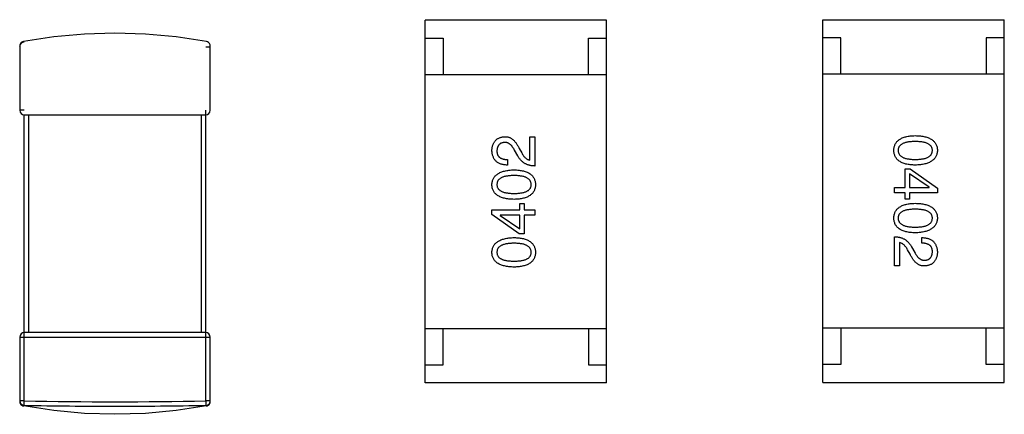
# Model space of a CAD drawing. Header units: millimetres. Extents: x 134 to 283, y 142 to 332.
# Tile 95 of 145: x 153.65 to 156.36, y 272.06 to 273.15. Entities that reach past the tile are written whole.
import ezdxf

# ---------------------------------------------------------------- set-up
doc = ezdxf.new("R2010")
doc.units = ezdxf.units.MM
doc.header["$LTSCALE"] = 0.1
doc.layers.get('0').update_dxf_attribs({"linetype": 'CONTINUOUS'})

msp = doc.modelspace()

# ---------------------------------------------------------------- linework, layer by layer
at = {"color": 7, "linetype": 'Continuous'}
for p, q in [((154.7655, 272.1456), (154.7655, 273.1456)), ((155.2655, 273.1456), (154.7655, 273.1456)), ((155.2655, 272.1456), (155.2655, 273.1456)), ((155.8613, 272.1465), (155.8613, 273.1465)), ((155.8613, 273.1465), (156.3613, 273.1465)), ((156.3613, 272.1465), (156.3613, 273.1465)), ((154.7655, 273.0956), (154.8155, 273.0956)), ((154.8155, 273.0956), (154.8155, 272.9956)), ((155.2155, 272.9956), (155.2155, 273.0956)), ((155.2155, 273.0956), (155.2655, 273.0956)), ((155.9113, 273.0965), (155.8613, 273.0965)), ((155.9113, 272.9965), (155.9113, 273.0965)), ((156.3113, 273.0965), (156.3113, 272.9965)), ((156.3613, 273.0965), (156.3113, 273.0965)), ((153.6489, 273.0741), (153.6489, 272.8968)), ((154.1614, 273.0721), (154.1739, 273.0721)), ((154.1739, 272.8968), (154.1739, 273.0741)), ((154.7655, 272.9956), (155.2655, 272.9956)), ((156.3613, 272.9965), (155.8613, 272.9965)), ((153.6614, 272.8968), (153.6489, 272.8968)), ((154.1614, 272.0965), (154.1614, 272.8968)), ((153.6614, 272.0965), (153.6614, 272.8843)), ((153.6614, 272.8843), (154.1614, 272.8843)), ((153.6739, 272.2843), (153.6739, 272.8843)), ((154.1489, 272.8843), (154.1489, 272.2843)), ((155.0541, 272.7598), (155.0541, 272.8241)), ((155.0541, 272.8241), (155.0678, 272.8241)), ((155.0678, 272.8241), (155.0678, 272.7434)), ((155.0245, 272.7919), (155.0318, 272.7795)), ((154.9924, 272.7611), (154.9924, 272.746)), ((155.0213, 272.771), (155.0121, 272.7867)), ((156.0878, 272.684), (156.0878, 272.7358)), ((156.0878, 272.7358), (156.1022, 272.7358)), ((156.1022, 272.7358), (156.177, 272.6821)), ((156.1002, 272.7221), (156.1002, 272.684)), ((156.154, 272.6847), (156.1002, 272.7221)), ((156.0589, 272.6696), (156.0589, 272.684)), ((156.0589, 272.684), (156.0878, 272.684)), ((156.1002, 272.684), (156.154, 272.684)), ((156.154, 272.684), (156.154, 272.6847)), ((156.177, 272.6821), (156.177, 272.6696)), ((156.0878, 272.6696), (156.0589, 272.6696)), ((156.0878, 272.6519), (156.0878, 272.6696)), ((156.1002, 272.6696), (156.1002, 272.6519)), ((156.177, 272.6696), (156.1002, 272.6696)), ((155.0265, 272.6225), (155.0265, 272.6402)), ((155.0265, 272.6402), (155.039, 272.6402)), ((155.039, 272.6402), (155.039, 272.6225)), ((156.1002, 272.6519), (156.0878, 272.6519)), ((154.9498, 272.61), (154.9498, 272.6225)), ((154.9498, 272.6225), (155.0265, 272.6225)), ((155.0245, 272.5562), (154.9498, 272.61)), ((154.9727, 272.608), (154.9727, 272.6074)), ((155.0265, 272.608), (154.9727, 272.608)), ((154.9727, 272.6074), (155.0265, 272.57)), ((155.0265, 272.57), (155.0265, 272.608)), ((155.039, 272.6225), (155.0678, 272.6225)), ((155.039, 272.608), (155.039, 272.5562)), ((155.0678, 272.608), (155.039, 272.608)), ((155.0678, 272.6225), (155.0678, 272.608)), ((155.039, 272.5562), (155.0245, 272.5562)), ((156.0589, 272.468), (156.0589, 272.5487)), ((156.1343, 272.5309), (156.1343, 272.546)), ((156.0727, 272.5323), (156.0727, 272.468)), ((156.1055, 272.5211), (156.1147, 272.5054)), ((156.1022, 272.5001), (156.095, 272.5126)), ((156.0727, 272.468), (156.0589, 272.468)), ((154.1614, 272.2843), (153.6614, 272.2843)), ((154.7655, 272.2956), (155.2655, 272.2956)), ((154.8155, 272.1956), (154.8155, 272.2956)), ((155.2155, 272.2956), (155.2155, 272.1956)), ((156.3613, 272.2965), (155.8613, 272.2965)), ((155.9113, 272.2965), (155.9113, 272.1965)), ((156.3113, 272.1965), (156.3113, 272.2965)), ((153.6489, 272.2718), (153.6489, 272.0945)), ((153.6489, 272.2718), (154.1739, 272.2718)), ((154.1739, 272.0945), (154.1739, 272.2718)), ((154.7655, 272.1956), (154.8155, 272.1956)), ((155.2155, 272.1956), (155.2655, 272.1956)), ((155.9113, 272.1965), (155.8613, 272.1965)), ((156.3613, 272.1965), (156.3113, 272.1965)), ((155.2655, 272.1456), (154.7655, 272.1456)), ((155.8613, 272.1465), (156.3613, 272.1465)), ((153.6614, 272.0965), (153.6489, 272.0965)), ((153.6611, 272.084), (153.6614, 272.0965)), ((154.1614, 272.0965), (154.1617, 272.084)), ((154.1739, 272.0965), (154.1614, 272.0965)), ((154.1617, 272.084), (154.1636, 272.0824))]:
    msp.add_line(p, q, dxfattribs=at)
for points in [[(154.1636, 273.0862), (154.08, 273.099), (153.9956, 273.1067), (153.9113, 273.1093), (153.8271, 273.1067), (153.7427, 273.099), (153.6591, 273.0862)], [(153.6591, 273.0865), (153.6564, 273.0856), (153.6533, 273.0836), (153.6509, 273.0809), (153.6494, 273.0776), (153.6489, 273.0741)], [(154.1739, 273.0741), (154.1734, 273.0776), (154.1718, 273.0809), (154.1694, 273.0836), (154.1663, 273.0856), (154.1637, 273.0865)], [(153.6489, 272.0945), (153.6492, 272.0916), (153.6503, 272.0887), (153.6521, 272.0862), (153.6544, 272.0841), (153.6571, 272.0827), (153.6591, 272.0821)], [(154.1637, 272.0821), (154.1657, 272.0827), (154.1684, 272.0841), (154.1707, 272.0862), (154.1724, 272.0887), (154.1735, 272.0916), (154.1739, 272.0945)], [(154.1636, 272.0824), (154.08, 272.0696), (153.9956, 272.0619), (153.9113, 272.0593), (153.8271, 272.0619), (153.7427, 272.0696), (153.6591, 272.0824)]]:
    msp.add_lwpolyline(points, dxfattribs=at)
for centre, radius, start, end in [((153.6613, 273.0721), 0.0125, 171.5378, 179.9825), ((153.6614, 273.0721), 0.0125, 91.3256, 170.9363), ((153.6615, 273.0721), 0.0126, 170.9596, 171.5698), ((154.1613, 273.0721), 0.0125, 0.0421, 8.433), ((153.6614, 272.8968), 0.0125, 180, 270), ((154.1614, 272.8968), 0.0125, 270, 0), ((153.6614, 272.2718), 0.0125, 90, 180), ((154.1614, 272.2718), 0.0125, 0, 90), ((153.6614, 272.0965), 0.0125, 180.0421, 268.6766), ((153.9114, 284.1738), 12.0799, 268.81415, 271.18586), ((154.1614, 272.0965), 0.0125, 271.3256, 350.9363), ((154.1614, 272.0965), 0.0125, 351.5378, 359.9825), ((154.1612, 272.0965), 0.0126, 350.9596, 351.5698)]:
    msp.add_arc(centre, radius, start, end, dxfattribs=at)
for points, knots in [([(154.9498, 272.7867), (154.9499, 272.7881), (154.9501, 272.7909), (154.9507, 272.795), (154.9516, 272.7987), (154.9527, 272.8023), (154.954, 272.8055), (154.9556, 272.8085), (154.9575, 272.8113), (154.9596, 272.8138), (154.9619, 272.816), (154.9645, 272.818), (154.9674, 272.8196), (154.9705, 272.8211), (154.9738, 272.8222), (154.9774, 272.8231), (154.9812, 272.8237), (154.9839, 272.824), (154.9852, 272.8241)], [0, 0, 0, 0, 0.074847, 0.14558, 0.212628, 0.276599, 0.337792, 0.396608, 0.453638, 0.509854, 0.565589, 0.621545, 0.678777, 0.737222, 0.798388, 0.862259, 0.929312, 1, 1, 1, 1]), ([(154.9852, 272.8241), (154.9862, 272.8241), (154.9882, 272.8241), (154.9911, 272.8239), (154.994, 272.8234), (154.9968, 272.8226), (154.9995, 272.8215), (155.0022, 272.8202), (155.0047, 272.8186), (155.0072, 272.8167), (155.0096, 272.8145), (155.012, 272.8121), (155.0143, 272.8094), (155.0165, 272.8065), (155.0186, 272.8032), (155.0207, 272.7997), (155.0227, 272.7959), (155.0239, 272.7933), (155.0245, 272.7919)], [0, 0, 0, 0, 0.055083, 0.109453, 0.162685, 0.21614, 0.26961, 0.324284, 0.380202, 0.437433, 0.497084, 0.559152, 0.624288, 0.692446, 0.763862, 0.838743, 0.917269, 1, 1, 1, 1]), ([(156.057, 272.7865), (156.057, 272.7881), (156.0572, 272.7912), (156.0579, 272.7957), (156.0592, 272.7999), (156.0608, 272.8038), (156.0629, 272.8074), (156.0655, 272.8107), (156.0686, 272.8137), (156.0721, 272.8164), (156.076, 272.8188), (156.0804, 272.8209), (156.0852, 272.8227), (156.0905, 272.8242), (156.0962, 272.8254), (156.1024, 272.8263), (156.1091, 272.8269), (156.1136, 272.827), (156.116, 272.8271)], [0, 0, 0, 0, 0.059135, 0.115606, 0.169241, 0.221578, 0.273261, 0.324749, 0.377329, 0.431642, 0.488541, 0.548597, 0.612232, 0.680174, 0.752504, 0.829777, 0.912307, 1, 1, 1, 1]), ([(156.116, 272.8271), (156.1184, 272.827), (156.1232, 272.8269), (156.13, 272.8263), (156.1364, 272.8254), (156.1423, 272.8242), (156.1478, 272.8227), (156.1528, 272.8209), (156.1573, 272.8188), (156.1614, 272.8164), (156.165, 272.8137), (156.1681, 272.8107), (156.1708, 272.8074), (156.173, 272.8038), (156.1747, 272.7999), (156.176, 272.7957), (156.1768, 272.7912), (156.1769, 272.7881), (156.177, 272.7865)], [0, 0, 0, 0, 0.088823, 0.172287, 0.250296, 0.323438, 0.392244, 0.456221, 0.516635, 0.573871, 0.628, 0.680335, 0.731489, 0.782557, 0.834044, 0.886738, 0.942089, 1, 1, 1, 1]), ([(154.9845, 272.8083), (154.9837, 272.8083), (154.9821, 272.8081), (154.9798, 272.8077), (154.9776, 272.8071), (154.9756, 272.8064), (154.9738, 272.8055), (154.9721, 272.8044), (154.9705, 272.8032), (154.9691, 272.8018), (154.9679, 272.8002), (154.9668, 272.7985), (154.9659, 272.7966), (154.9651, 272.7945), (154.9645, 272.7923), (154.964, 272.7899), (154.9637, 272.7874), (154.9636, 272.7856), (154.9636, 272.7847)], [0, 0, 0, 0, 0.069456, 0.136175, 0.198596, 0.258993, 0.316838, 0.37342, 0.428889, 0.48454, 0.540119, 0.597644, 0.65702, 0.718534, 0.783117, 0.851564, 0.923888, 1, 1, 1, 1]), ([(155.0121, 272.7867), (155.0116, 272.7876), (155.0107, 272.7894), (155.0091, 272.792), (155.0076, 272.7944), (155.006, 272.7966), (155.0044, 272.7986), (155.0027, 272.8005), (155.0011, 272.8021), (154.9993, 272.8036), (154.9976, 272.8048), (154.9958, 272.8059), (154.994, 272.8068), (154.9922, 272.8075), (154.9903, 272.808), (154.9884, 272.8083), (154.9865, 272.8084), (154.9852, 272.8084), (154.9845, 272.8083)], [0, 0, 0, 0, 0.084365, 0.165386, 0.24176, 0.314729, 0.38433, 0.449952, 0.513164, 0.5734, 0.630824, 0.68644, 0.740136, 0.792605, 0.844515, 0.896112, 0.947763, 1, 1, 1, 1]), ([(156.116, 272.8107), (156.1141, 272.8107), (156.1104, 272.8107), (156.105, 272.8104), (156.1, 272.8099), (156.0954, 272.8093), (156.0912, 272.8084), (156.0873, 272.8074), (156.0838, 272.8062), (156.0806, 272.8047), (156.0778, 272.8031), (156.0754, 272.8013), (156.0734, 272.7993), (156.0717, 272.7971), (156.0703, 272.7947), (156.0694, 272.7921), (156.0689, 272.7894), (156.0688, 272.7875), (156.0688, 272.7865)], [0, 0, 0, 0, 0.096457, 0.187288, 0.27178, 0.350132, 0.423455, 0.491343, 0.554037, 0.612253, 0.666313, 0.717038, 0.764921, 0.811214, 0.856775, 0.902988, 0.950234, 1, 1, 1, 1]), ([(156.1632, 272.7865), (156.1632, 272.7875), (156.1631, 272.7894), (156.1625, 272.7922), (156.1616, 272.7947), (156.1603, 272.7971), (156.1586, 272.7993), (156.1566, 272.8013), (156.1541, 272.8031), (156.1513, 272.8047), (156.1482, 272.8062), (156.1447, 272.8074), (156.1408, 272.8084), (156.1366, 272.8093), (156.1319, 272.8099), (156.1269, 272.8104), (156.1216, 272.8107), (156.1179, 272.8107), (156.116, 272.8107)], [0, 0, 0, 0, 0.049764, 0.097007, 0.143217, 0.188577, 0.235116, 0.282997, 0.333719, 0.387776, 0.445989, 0.508679, 0.576563, 0.649481, 0.728235, 0.812722, 0.903548, 1, 1, 1, 1]), ([(154.9924, 272.746), (154.9907, 272.7461), (154.9875, 272.7462), (154.9828, 272.7467), (154.9784, 272.7476), (154.9743, 272.7487), (154.9705, 272.7502), (154.9671, 272.752), (154.9639, 272.7541), (154.9611, 272.7565), (154.9585, 272.7592), (154.9563, 272.7622), (154.9544, 272.7656), (154.9529, 272.7692), (154.9516, 272.7731), (154.9507, 272.7774), (154.95, 272.7819), (154.9499, 272.7851), (154.9498, 272.7867)], [0, 0, 0, 0, 0.074935, 0.145873, 0.212498, 0.27598, 0.33603, 0.394042, 0.450372, 0.505546, 0.560812, 0.616481, 0.673265, 0.732328, 0.7938, 0.858943, 0.92718, 1, 1, 1, 1]), ([(154.9636, 272.7847), (154.9636, 272.7838), (154.9636, 272.782), (154.964, 272.7794), (154.9645, 272.7769), (154.9653, 272.7746), (154.9663, 272.7725), (154.9676, 272.7706), (154.9691, 272.7689), (154.9708, 272.7673), (154.9727, 272.7659), (154.9749, 272.7647), (154.9772, 272.7637), (154.9798, 272.7628), (154.9827, 272.7621), (154.9857, 272.7616), (154.989, 272.7612), (154.9913, 272.7612), (154.9924, 272.7611)], [0, 0, 0, 0, 0.065945, 0.127767, 0.186553, 0.242898, 0.297728, 0.351599, 0.404854, 0.459191, 0.515338, 0.573322, 0.634405, 0.698538, 0.767039, 0.84022, 0.917406, 1, 1, 1, 1]), ([(155.0678, 272.7434), (155.0665, 272.7435), (155.0639, 272.7436), (155.0601, 272.744), (155.0564, 272.7445), (155.0529, 272.7453), (155.0495, 272.7463), (155.0462, 272.7475), (155.0431, 272.749), (155.0401, 272.7506), (155.0372, 272.7524), (155.0346, 272.7545), (155.032, 272.7567), (155.0296, 272.7591), (155.0272, 272.7618), (155.0251, 272.7646), (155.0231, 272.7677), (155.0219, 272.7699), (155.0213, 272.771)], [0, 0, 0, 0, 0.069512, 0.136307, 0.201431, 0.265186, 0.327322, 0.388242, 0.448098, 0.507757, 0.566952, 0.626243, 0.686026, 0.745963, 0.807549, 0.869906, 0.934172, 1, 1, 1, 1]), ([(155.0318, 272.7795), (155.0326, 272.7781), (155.0341, 272.7754), (155.0367, 272.7717), (155.0394, 272.7684), (155.0421, 272.7657), (155.045, 272.7635), (155.0479, 272.7617), (155.0509, 272.7604), (155.053, 272.76), (155.0541, 272.7598)], [0, 0, 0, 0, 0.158292, 0.304606, 0.440272, 0.565336, 0.681745, 0.791834, 0.896966, 1, 1, 1, 1]), ([(156.116, 272.7458), (156.1136, 272.7459), (156.1091, 272.7461), (156.1024, 272.7467), (156.0962, 272.7475), (156.0905, 272.7488), (156.0852, 272.7503), (156.0804, 272.752), (156.076, 272.7541), (156.0721, 272.7565), (156.0686, 272.7592), (156.0655, 272.7622), (156.0629, 272.7655), (156.0608, 272.7692), (156.0592, 272.7731), (156.0579, 272.7773), (156.0572, 272.7818), (156.057, 272.7849), (156.057, 272.7865)], [0, 0, 0, 0, 0.08769, 0.170218, 0.24749, 0.319818, 0.387758, 0.451391, 0.511445, 0.568185, 0.622681, 0.67526, 0.726746, 0.778428, 0.830764, 0.884397, 0.940866, 1, 1, 1, 1]), ([(156.0688, 272.7865), (156.0688, 272.7855), (156.069, 272.7835), (156.0696, 272.7806), (156.0706, 272.778), (156.0719, 272.7755), (156.0736, 272.7733), (156.0757, 272.7712), (156.0782, 272.7694), (156.0809, 272.7677), (156.0841, 272.7662), (156.0876, 272.765), (156.0915, 272.7639), (156.0957, 272.763), (156.1003, 272.7624), (156.1052, 272.7619), (156.1105, 272.7616), (156.1141, 272.7616), (156.116, 272.7616)], [0, 0, 0, 0, 0.050879, 0.099377, 0.146973, 0.193618, 0.240619, 0.289461, 0.34047, 0.395283, 0.453059, 0.515633, 0.582666, 0.655287, 0.732971, 0.815933, 0.905166, 1, 1, 1, 1]), ([(156.116, 272.7616), (156.1179, 272.7616), (156.1216, 272.7616), (156.1269, 272.7619), (156.1319, 272.7624), (156.1365, 272.763), (156.1408, 272.7639), (156.1447, 272.765), (156.1482, 272.7662), (156.1514, 272.7677), (156.1541, 272.7694), (156.1566, 272.7712), (156.1586, 272.7733), (156.1603, 272.7755), (156.1616, 272.778), (156.1625, 272.7806), (156.1631, 272.7835), (156.1632, 272.7855), (156.1632, 272.7865)], [0, 0, 0, 0, 0.095719, 0.185854, 0.269738, 0.347952, 0.420315, 0.487894, 0.550245, 0.608186, 0.662454, 0.713283, 0.761375, 0.808209, 0.854301, 0.901312, 0.949396, 1, 1, 1, 1]), ([(156.177, 272.7865), (156.1769, 272.7849), (156.1767, 272.7818), (156.1758, 272.7774), (156.1745, 272.7733), (156.1728, 272.7694), (156.1705, 272.7658), (156.1678, 272.7625), (156.1647, 272.7596), (156.1611, 272.7569), (156.157, 272.7544), (156.1525, 272.7523), (156.1475, 272.7505), (156.1421, 272.749), (156.1362, 272.7478), (156.1299, 272.7468), (156.1231, 272.7461), (156.1184, 272.7459), (156.116, 272.7458)], [0, 0, 0, 0, 0.057415, 0.112361, 0.16496, 0.216437, 0.267441, 0.318839, 0.371478, 0.426325, 0.483626, 0.544235, 0.608673, 0.677374, 0.750405, 0.828394, 0.911525, 1, 1, 1, 1]), ([(154.9498, 272.6921), (154.9499, 272.6937), (154.9501, 272.6967), (154.9509, 272.7012), (154.9523, 272.7053), (154.954, 272.7092), (154.9562, 272.7128), (154.9589, 272.7161), (154.9621, 272.719), (154.9657, 272.7217), (154.9698, 272.7241), (154.9743, 272.7263), (154.9793, 272.7281), (154.9847, 272.7296), (154.9906, 272.7308), (154.9969, 272.7318), (155.0037, 272.7325), (155.0084, 272.7327), (155.0108, 272.7328)], [0, 0, 0, 0, 0.057415, 0.112361, 0.16496, 0.216437, 0.267441, 0.318839, 0.371478, 0.426325, 0.483626, 0.544235, 0.608673, 0.677374, 0.750405, 0.828394, 0.911525, 1, 1, 1, 1]), ([(155.0108, 272.717), (155.0089, 272.717), (155.0052, 272.717), (154.9998, 272.7167), (154.9948, 272.7162), (154.9902, 272.7155), (154.986, 272.7147), (154.9821, 272.7136), (154.9786, 272.7124), (154.9754, 272.7109), (154.9726, 272.7092), (154.9702, 272.7074), (154.9682, 272.7053), (154.9664, 272.7031), (154.9651, 272.7006), (154.9642, 272.6979), (154.9637, 272.6951), (154.9636, 272.6931), (154.9636, 272.6921)], [0, 0, 0, 0, 0.095719, 0.185854, 0.269738, 0.347952, 0.420315, 0.487894, 0.550245, 0.608186, 0.662454, 0.713283, 0.761375, 0.808209, 0.854301, 0.901312, 0.949396, 1, 1, 1, 1]), ([(155.0108, 272.7328), (155.0131, 272.7327), (155.0177, 272.7325), (155.0243, 272.7319), (155.0305, 272.731), (155.0363, 272.7298), (155.0415, 272.7283), (155.0464, 272.7265), (155.0508, 272.7245), (155.0547, 272.7221), (155.0582, 272.7194), (155.0612, 272.7164), (155.0638, 272.713), (155.066, 272.7094), (155.0676, 272.7055), (155.0688, 272.7013), (155.0696, 272.6968), (155.0697, 272.6937), (155.0698, 272.6921)], [0, 0, 0, 0, 0.08769, 0.170218, 0.24749, 0.319818, 0.387758, 0.451391, 0.511445, 0.568185, 0.622681, 0.67526, 0.726746, 0.778428, 0.830764, 0.884397, 0.940866, 1, 1, 1, 1]), ([(155.058, 272.6921), (155.0579, 272.6931), (155.0578, 272.6951), (155.0572, 272.6979), (155.0562, 272.7006), (155.0548, 272.7031), (155.0531, 272.7053), (155.0511, 272.7074), (155.0486, 272.7092), (155.0458, 272.7109), (155.0427, 272.7124), (155.0392, 272.7136), (155.0353, 272.7147), (155.0311, 272.7155), (155.0265, 272.7162), (155.0216, 272.7167), (155.0163, 272.717), (155.0127, 272.717), (155.0108, 272.717)], [0, 0, 0, 0, 0.050879, 0.099377, 0.146973, 0.193618, 0.240619, 0.289461, 0.34047, 0.395283, 0.453059, 0.515633, 0.582666, 0.655287, 0.732971, 0.815933, 0.905166, 1, 1, 1, 1]), ([(155.0108, 272.6515), (155.0083, 272.6515), (155.0036, 272.6517), (154.9968, 272.6523), (154.9904, 272.6532), (154.9845, 272.6544), (154.979, 272.6559), (154.974, 272.6577), (154.9695, 272.6598), (154.9654, 272.6622), (154.9618, 272.6649), (154.9586, 272.6679), (154.956, 272.6712), (154.9538, 272.6748), (154.9521, 272.6787), (154.9508, 272.6829), (154.95, 272.6874), (154.9499, 272.6905), (154.9498, 272.6921)], [0, 0, 0, 0, 0.088823, 0.172287, 0.250296, 0.323438, 0.392244, 0.456221, 0.516635, 0.573871, 0.628, 0.680335, 0.731489, 0.782557, 0.834044, 0.886738, 0.942089, 1, 1, 1, 1]), ([(154.9636, 272.6921), (154.9636, 272.6911), (154.9637, 272.6892), (154.9642, 272.6864), (154.9651, 272.6838), (154.9665, 272.6814), (154.9682, 272.6793), (154.9702, 272.6772), (154.9726, 272.6754), (154.9754, 272.6738), (154.9786, 272.6724), (154.9821, 272.6712), (154.986, 272.6702), (154.9902, 272.6693), (154.9948, 272.6687), (154.9998, 272.6682), (155.0052, 272.6679), (155.0089, 272.6679), (155.0108, 272.6679)], [0, 0, 0, 0, 0.049764, 0.097007, 0.143217, 0.188577, 0.235116, 0.282997, 0.333719, 0.387776, 0.445989, 0.508679, 0.576563, 0.649481, 0.728235, 0.812722, 0.903548, 1, 1, 1, 1]), ([(155.0108, 272.6679), (155.0127, 272.6679), (155.0164, 272.6679), (155.0217, 272.6682), (155.0267, 272.6687), (155.0313, 272.6693), (155.0356, 272.6702), (155.0395, 272.6712), (155.043, 272.6724), (155.0461, 272.6738), (155.0489, 272.6754), (155.0514, 272.6772), (155.0534, 272.6792), (155.0551, 272.6815), (155.0564, 272.6838), (155.0573, 272.6864), (155.0579, 272.6892), (155.058, 272.6911), (155.058, 272.6921)], [0, 0, 0, 0, 0.096457, 0.187288, 0.27178, 0.350132, 0.423455, 0.491343, 0.554037, 0.612253, 0.666313, 0.717038, 0.764921, 0.811214, 0.856775, 0.902988, 0.950234, 1, 1, 1, 1]), ([(155.0698, 272.6921), (155.0697, 272.6905), (155.0696, 272.6874), (155.0688, 272.6829), (155.0676, 272.6787), (155.066, 272.6748), (155.0638, 272.6712), (155.0612, 272.6679), (155.0582, 272.6649), (155.0547, 272.6622), (155.0508, 272.6598), (155.0464, 272.6577), (155.0415, 272.6559), (155.0363, 272.6544), (155.0305, 272.6532), (155.0243, 272.6523), (155.0177, 272.6517), (155.0131, 272.6515), (155.0108, 272.6515)], [0, 0, 0, 0, 0.059135, 0.115606, 0.169241, 0.221578, 0.273261, 0.324749, 0.377329, 0.431642, 0.488541, 0.548597, 0.612232, 0.680174, 0.752504, 0.829777, 0.912307, 1, 1, 1, 1]), ([(156.057, 272.5999), (156.057, 272.6015), (156.0572, 272.6046), (156.0579, 272.6091), (156.0592, 272.6133), (156.0608, 272.6173), (156.0629, 272.6209), (156.0655, 272.6242), (156.0686, 272.6272), (156.0721, 272.6299), (156.076, 272.6323), (156.0804, 272.6344), (156.0852, 272.6362), (156.0905, 272.6377), (156.0962, 272.6389), (156.1024, 272.6397), (156.1091, 272.6404), (156.1136, 272.6405), (156.116, 272.6406)], [0, 0, 0, 0, 0.059135, 0.115606, 0.169241, 0.221578, 0.273261, 0.324749, 0.377329, 0.431642, 0.488541, 0.548597, 0.612232, 0.680174, 0.752504, 0.829777, 0.912307, 1, 1, 1, 1]), ([(156.116, 272.6406), (156.1184, 272.6405), (156.1232, 272.6404), (156.13, 272.6397), (156.1364, 272.6389), (156.1423, 272.6377), (156.1478, 272.6362), (156.1528, 272.6344), (156.1573, 272.6323), (156.1614, 272.6299), (156.165, 272.6272), (156.1681, 272.6242), (156.1708, 272.6209), (156.173, 272.6173), (156.1747, 272.6133), (156.176, 272.6092), (156.1768, 272.6046), (156.1769, 272.6015), (156.177, 272.5999)], [0, 0, 0, 0, 0.088823, 0.172287, 0.250296, 0.323438, 0.392244, 0.456221, 0.516635, 0.573871, 0.628, 0.680335, 0.731489, 0.782557, 0.834044, 0.886738, 0.942089, 1, 1, 1, 1]), ([(156.116, 272.5593), (156.1136, 272.5594), (156.1091, 272.5595), (156.1024, 272.5601), (156.0962, 272.561), (156.0905, 272.5622), (156.0852, 272.5637), (156.0804, 272.5655), (156.076, 272.5676), (156.0721, 272.57), (156.0686, 272.5727), (156.0655, 272.5757), (156.0629, 272.579), (156.0608, 272.5826), (156.0592, 272.5865), (156.0579, 272.5907), (156.0572, 272.5953), (156.057, 272.5984), (156.057, 272.5999)], [0, 0, 0, 0, 0.08769, 0.170218, 0.24749, 0.319818, 0.387758, 0.451391, 0.511445, 0.568185, 0.622681, 0.67526, 0.726746, 0.778428, 0.830764, 0.884397, 0.940866, 1, 1, 1, 1]), ([(156.116, 272.6242), (156.1141, 272.6242), (156.1104, 272.6242), (156.105, 272.6239), (156.1, 272.6234), (156.0954, 272.6228), (156.0912, 272.6219), (156.0873, 272.6209), (156.0838, 272.6197), (156.0806, 272.6182), (156.0778, 272.6166), (156.0754, 272.6148), (156.0734, 272.6128), (156.0717, 272.6106), (156.0703, 272.6082), (156.0694, 272.6056), (156.0689, 272.6028), (156.0688, 272.6009), (156.0688, 272.5999)], [0, 0, 0, 0, 0.096457, 0.187288, 0.27178, 0.350132, 0.423455, 0.491343, 0.554037, 0.612253, 0.666313, 0.717038, 0.764921, 0.811214, 0.856775, 0.902988, 0.950234, 1, 1, 1, 1]), ([(156.0688, 272.5999), (156.0688, 272.5989), (156.069, 272.597), (156.0696, 272.5941), (156.0706, 272.5915), (156.0719, 272.589), (156.0736, 272.5867), (156.0757, 272.5847), (156.0782, 272.5828), (156.0809, 272.5812), (156.0841, 272.5797), (156.0876, 272.5785), (156.0915, 272.5774), (156.0957, 272.5765), (156.1003, 272.5759), (156.1052, 272.5754), (156.1105, 272.5751), (156.1141, 272.575), (156.116, 272.575)], [0, 0, 0, 0, 0.050879, 0.099377, 0.146973, 0.193618, 0.240619, 0.289461, 0.34047, 0.395283, 0.453059, 0.515633, 0.582666, 0.655287, 0.732971, 0.815933, 0.905166, 1, 1, 1, 1]), ([(156.1632, 272.5999), (156.1632, 272.6009), (156.1631, 272.6028), (156.1625, 272.6056), (156.1616, 272.6082), (156.1603, 272.6106), (156.1586, 272.6128), (156.1566, 272.6148), (156.1541, 272.6166), (156.1513, 272.6182), (156.1482, 272.6197), (156.1447, 272.6209), (156.1408, 272.6219), (156.1366, 272.6228), (156.1319, 272.6234), (156.1269, 272.6239), (156.1216, 272.6242), (156.1179, 272.6242), (156.116, 272.6242)], [0, 0, 0, 0, 0.049764, 0.097007, 0.143217, 0.188577, 0.235116, 0.282997, 0.333719, 0.387776, 0.445989, 0.508679, 0.576563, 0.649481, 0.728235, 0.812722, 0.903548, 1, 1, 1, 1]), ([(156.116, 272.575), (156.1179, 272.575), (156.1216, 272.5751), (156.1269, 272.5754), (156.1319, 272.5759), (156.1365, 272.5765), (156.1408, 272.5774), (156.1447, 272.5784), (156.1482, 272.5797), (156.1514, 272.5812), (156.1541, 272.5828), (156.1566, 272.5847), (156.1586, 272.5868), (156.1603, 272.589), (156.1616, 272.5915), (156.1625, 272.5941), (156.1631, 272.597), (156.1632, 272.5989), (156.1632, 272.5999)], [0, 0, 0, 0, 0.095719, 0.185854, 0.269738, 0.347952, 0.420315, 0.487894, 0.550245, 0.608186, 0.662454, 0.713283, 0.761375, 0.808209, 0.854301, 0.901312, 0.949396, 1, 1, 1, 1]), ([(156.177, 272.5999), (156.1769, 272.5984), (156.1767, 272.5953), (156.1758, 272.5909), (156.1745, 272.5867), (156.1728, 272.5829), (156.1705, 272.5793), (156.1678, 272.576), (156.1647, 272.573), (156.1611, 272.5703), (156.157, 272.5679), (156.1525, 272.5658), (156.1475, 272.564), (156.1421, 272.5625), (156.1362, 272.5613), (156.1299, 272.5603), (156.1231, 272.5596), (156.1184, 272.5594), (156.116, 272.5593)], [0, 0, 0, 0, 0.057415, 0.112361, 0.16496, 0.216437, 0.267441, 0.318839, 0.371478, 0.426325, 0.483626, 0.544235, 0.608673, 0.677374, 0.750405, 0.828394, 0.911525, 1, 1, 1, 1]), ([(154.9498, 272.5056), (154.9499, 272.5072), (154.9501, 272.5102), (154.9509, 272.5147), (154.9523, 272.5188), (154.954, 272.5227), (154.9562, 272.5263), (154.9589, 272.5295), (154.9621, 272.5325), (154.9657, 272.5352), (154.9698, 272.5376), (154.9743, 272.5397), (154.9793, 272.5415), (154.9847, 272.5431), (154.9906, 272.5443), (154.9969, 272.5453), (155.0037, 272.5459), (155.0084, 272.5461), (155.0108, 272.5463)], [0, 0, 0, 0, 0.057415, 0.112361, 0.16496, 0.216437, 0.267441, 0.318839, 0.371478, 0.426325, 0.483626, 0.544235, 0.608673, 0.677374, 0.750405, 0.828394, 0.911525, 1, 1, 1, 1]), ([(155.0108, 272.5463), (155.0131, 272.5462), (155.0177, 272.546), (155.0243, 272.5454), (155.0305, 272.5445), (155.0363, 272.5433), (155.0415, 272.5418), (155.0464, 272.54), (155.0508, 272.5379), (155.0547, 272.5355), (155.0582, 272.5328), (155.0612, 272.5298), (155.0638, 272.5265), (155.066, 272.5229), (155.0676, 272.519), (155.0688, 272.5148), (155.0696, 272.5103), (155.0697, 272.5072), (155.0698, 272.5056)], [0, 0, 0, 0, 0.08769, 0.170218, 0.24749, 0.319818, 0.387758, 0.451391, 0.511445, 0.568185, 0.622681, 0.67526, 0.726746, 0.778428, 0.830764, 0.884397, 0.940866, 1, 1, 1, 1]), ([(156.0589, 272.5487), (156.0603, 272.5486), (156.0628, 272.5485), (156.0667, 272.5481), (156.0703, 272.5475), (156.0739, 272.5467), (156.0773, 272.5457), (156.0805, 272.5445), (156.0837, 272.5431), (156.0867, 272.5415), (156.0895, 272.5397), (156.0922, 272.5376), (156.0948, 272.5354), (156.0972, 272.5329), (156.0995, 272.5303), (156.1017, 272.5274), (156.1037, 272.5244), (156.1049, 272.5222), (156.1055, 272.5211)], [0, 0, 0, 0, 0.069512, 0.136307, 0.201431, 0.265186, 0.327322, 0.388242, 0.448098, 0.507757, 0.566952, 0.626243, 0.686026, 0.745963, 0.807549, 0.869906, 0.934172, 1, 1, 1, 1]), ([(156.1343, 272.546), (156.136, 272.546), (156.1393, 272.5459), (156.144, 272.5453), (156.1484, 272.5445), (156.1525, 272.5433), (156.1562, 272.5419), (156.1597, 272.5401), (156.1629, 272.538), (156.1657, 272.5356), (156.1682, 272.5329), (156.1704, 272.5298), (156.1723, 272.5265), (156.1739, 272.5229), (156.1752, 272.5189), (156.1761, 272.5147), (156.1767, 272.5101), (156.1769, 272.507), (156.177, 272.5054)], [0, 0, 0, 0, 0.074935, 0.145873, 0.212498, 0.27598, 0.33603, 0.394042, 0.450372, 0.505546, 0.560812, 0.616481, 0.673265, 0.732328, 0.7938, 0.858943, 0.92718, 1, 1, 1, 1]), ([(155.0108, 272.5305), (155.0089, 272.5305), (155.0052, 272.5305), (154.9998, 272.5302), (154.9948, 272.5297), (154.9902, 272.529), (154.986, 272.5281), (154.9821, 272.5271), (154.9786, 272.5258), (154.9754, 272.5244), (154.9726, 272.5227), (154.9702, 272.5209), (154.9682, 272.5188), (154.9664, 272.5166), (154.9651, 272.5141), (154.9642, 272.5114), (154.9637, 272.5086), (154.9636, 272.5066), (154.9636, 272.5056)], [0, 0, 0, 0, 0.095719, 0.185854, 0.269738, 0.347952, 0.420315, 0.487894, 0.550245, 0.608186, 0.662454, 0.713283, 0.761375, 0.808209, 0.854301, 0.901312, 0.949396, 1, 1, 1, 1]), ([(155.058, 272.5056), (155.0579, 272.5066), (155.0578, 272.5086), (155.0572, 272.5114), (155.0562, 272.5141), (155.0548, 272.5165), (155.0531, 272.5188), (155.0511, 272.5208), (155.0486, 272.5227), (155.0458, 272.5244), (155.0427, 272.5258), (155.0392, 272.5271), (155.0353, 272.5282), (155.0311, 272.529), (155.0265, 272.5297), (155.0216, 272.5302), (155.0163, 272.5305), (155.0127, 272.5305), (155.0108, 272.5305)], [0, 0, 0, 0, 0.050879, 0.099377, 0.146973, 0.193618, 0.240619, 0.289461, 0.34047, 0.395283, 0.453059, 0.515633, 0.582666, 0.655287, 0.732971, 0.815933, 0.905166, 1, 1, 1, 1]), ([(156.095, 272.5126), (156.0942, 272.514), (156.0926, 272.5167), (156.09, 272.5204), (156.0874, 272.5236), (156.0846, 272.5263), (156.0818, 272.5286), (156.0789, 272.5303), (156.0758, 272.5316), (156.0737, 272.5321), (156.0727, 272.5323)], [0, 0, 0, 0, 0.158292, 0.304606, 0.440272, 0.565336, 0.681745, 0.791834, 0.896966, 1, 1, 1, 1]), ([(156.1632, 272.5073), (156.1632, 272.5083), (156.1631, 272.5101), (156.1628, 272.5127), (156.1622, 272.5151), (156.1615, 272.5174), (156.1604, 272.5195), (156.1592, 272.5215), (156.1577, 272.5232), (156.156, 272.5248), (156.1541, 272.5262), (156.1519, 272.5274), (156.1495, 272.5284), (156.1469, 272.5293), (156.1441, 272.53), (156.141, 272.5305), (156.1378, 272.5308), (156.1355, 272.5309), (156.1343, 272.5309)], [0, 0, 0, 0, 0.065945, 0.127767, 0.186553, 0.242898, 0.297728, 0.351599, 0.404854, 0.459191, 0.515338, 0.573322, 0.634405, 0.698538, 0.767039, 0.84022, 0.917406, 1, 1, 1, 1]), ([(155.0108, 272.4649), (155.0083, 272.465), (155.0036, 272.4652), (154.9968, 272.4658), (154.9904, 272.4667), (154.9845, 272.4679), (154.979, 272.4694), (154.974, 272.4712), (154.9695, 272.4732), (154.9654, 272.4757), (154.9618, 272.4783), (154.9586, 272.4813), (154.956, 272.4847), (154.9538, 272.4883), (154.9521, 272.4922), (154.9508, 272.4964), (154.95, 272.5009), (154.9499, 272.504), (154.9498, 272.5056)], [0, 0, 0, 0, 0.088823, 0.172287, 0.250296, 0.323438, 0.392244, 0.456221, 0.516635, 0.573871, 0.628, 0.680335, 0.731489, 0.782557, 0.834044, 0.886738, 0.942089, 1, 1, 1, 1]), ([(154.9636, 272.5056), (154.9636, 272.5046), (154.9637, 272.5027), (154.9642, 272.4999), (154.9651, 272.4973), (154.9665, 272.4949), (154.9682, 272.4927), (154.9702, 272.4907), (154.9726, 272.4889), (154.9754, 272.4873), (154.9786, 272.4859), (154.9821, 272.4846), (154.986, 272.4837), (154.9902, 272.4828), (154.9948, 272.4821), (154.9998, 272.4817), (155.0052, 272.4814), (155.0089, 272.4813), (155.0108, 272.4813)], [0, 0, 0, 0, 0.049764, 0.097007, 0.143217, 0.188577, 0.235116, 0.282997, 0.333719, 0.387776, 0.445989, 0.508679, 0.576563, 0.649481, 0.728235, 0.812722, 0.903548, 1, 1, 1, 1]), ([(155.0108, 272.4813), (155.0127, 272.4813), (155.0164, 272.4814), (155.0217, 272.4817), (155.0267, 272.4821), (155.0313, 272.4828), (155.0356, 272.4837), (155.0395, 272.4846), (155.043, 272.4859), (155.0461, 272.4873), (155.0489, 272.4889), (155.0514, 272.4907), (155.0534, 272.4927), (155.0551, 272.4949), (155.0564, 272.4973), (155.0573, 272.4999), (155.0579, 272.5027), (155.058, 272.5046), (155.058, 272.5056)], [0, 0, 0, 0, 0.096457, 0.187288, 0.27178, 0.350132, 0.423455, 0.491343, 0.554037, 0.612253, 0.666313, 0.717038, 0.764921, 0.811214, 0.856775, 0.902988, 0.950234, 1, 1, 1, 1]), ([(155.0698, 272.5056), (155.0697, 272.504), (155.0696, 272.5009), (155.0688, 272.4964), (155.0676, 272.4922), (155.066, 272.4883), (155.0638, 272.4847), (155.0612, 272.4813), (155.0582, 272.4783), (155.0547, 272.4757), (155.0508, 272.4732), (155.0464, 272.4712), (155.0415, 272.4694), (155.0363, 272.4679), (155.0305, 272.4667), (155.0243, 272.4658), (155.0177, 272.4652), (155.0131, 272.465), (155.0108, 272.4649)], [0, 0, 0, 0, 0.059135, 0.115606, 0.169241, 0.221578, 0.273261, 0.324749, 0.377329, 0.431642, 0.488541, 0.548597, 0.612232, 0.680174, 0.752504, 0.829777, 0.912307, 1, 1, 1, 1]), ([(156.1416, 272.468), (156.1406, 272.468), (156.1386, 272.4679), (156.1356, 272.4682), (156.1328, 272.4687), (156.13, 272.4695), (156.1273, 272.4705), (156.1246, 272.4719), (156.122, 272.4735), (156.1195, 272.4754), (156.1171, 272.4775), (156.1148, 272.4799), (156.1125, 272.4826), (156.1103, 272.4856), (156.1081, 272.4888), (156.1061, 272.4924), (156.1041, 272.4961), (156.1028, 272.4988), (156.1022, 272.5001)], [0, 0, 0, 0, 0.055083, 0.109453, 0.162685, 0.21614, 0.26961, 0.324284, 0.380202, 0.437433, 0.497084, 0.559152, 0.624288, 0.692446, 0.763862, 0.838743, 0.917269, 1, 1, 1, 1]), ([(156.1147, 272.5054), (156.1152, 272.5044), (156.1161, 272.5026), (156.1176, 272.5), (156.1192, 272.4977), (156.1208, 272.4954), (156.1224, 272.4934), (156.124, 272.4916), (156.1257, 272.4899), (156.1274, 272.4885), (156.1292, 272.4872), (156.1309, 272.4861), (156.1327, 272.4853), (156.1346, 272.4845), (156.1365, 272.4841), (156.1384, 272.4838), (156.1403, 272.4836), (156.1416, 272.4837), (156.1422, 272.4837)], [0, 0, 0, 0, 0.084365, 0.165386, 0.24176, 0.314729, 0.38433, 0.449952, 0.513164, 0.5734, 0.630824, 0.68644, 0.740136, 0.792605, 0.844515, 0.896112, 0.947763, 1, 1, 1, 1]), ([(156.177, 272.5054), (156.1769, 272.5039), (156.1767, 272.5012), (156.1761, 272.4971), (156.1752, 272.4933), (156.1741, 272.4898), (156.1727, 272.4865), (156.1711, 272.4835), (156.1693, 272.4808), (156.1672, 272.4783), (156.1648, 272.4761), (156.1622, 272.4741), (156.1594, 272.4724), (156.1563, 272.471), (156.153, 272.4698), (156.1494, 272.469), (156.1456, 272.4683), (156.1429, 272.4681), (156.1416, 272.468)], [0, 0, 0, 0, 0.074847, 0.14558, 0.212628, 0.276599, 0.337792, 0.396608, 0.453638, 0.509854, 0.565589, 0.621545, 0.678777, 0.737222, 0.798388, 0.862259, 0.929312, 1, 1, 1, 1]), ([(156.1422, 272.4837), (156.143, 272.4838), (156.1446, 272.4839), (156.147, 272.4843), (156.1491, 272.4849), (156.1511, 272.4857), (156.153, 272.4866), (156.1547, 272.4876), (156.1562, 272.4889), (156.1577, 272.4903), (156.1589, 272.4919), (156.16, 272.4936), (156.1609, 272.4955), (156.1617, 272.4975), (156.1623, 272.4998), (156.1628, 272.5021), (156.1631, 272.5047), (156.1632, 272.5064), (156.1632, 272.5073)], [0, 0, 0, 0, 0.069456, 0.136175, 0.198596, 0.258993, 0.316838, 0.37342, 0.428889, 0.48454, 0.540119, 0.597644, 0.65702, 0.718534, 0.783117, 0.851564, 0.923888, 1, 1, 1, 1]), ([(153.6611, 272.084), (153.7028, 272.0831), (153.7862, 272.0821), (153.9114, 272.0817), (154.0365, 272.0821), (154.12, 272.0831), (154.1617, 272.084)], [0, 0, 0, 0, 0.249983, 0.5, 0.750017, 1, 1, 1, 1])]:
    msp.add_open_spline(points, degree=3, knots=knots, dxfattribs=at)

doc.saveas('drawing.dxf')
